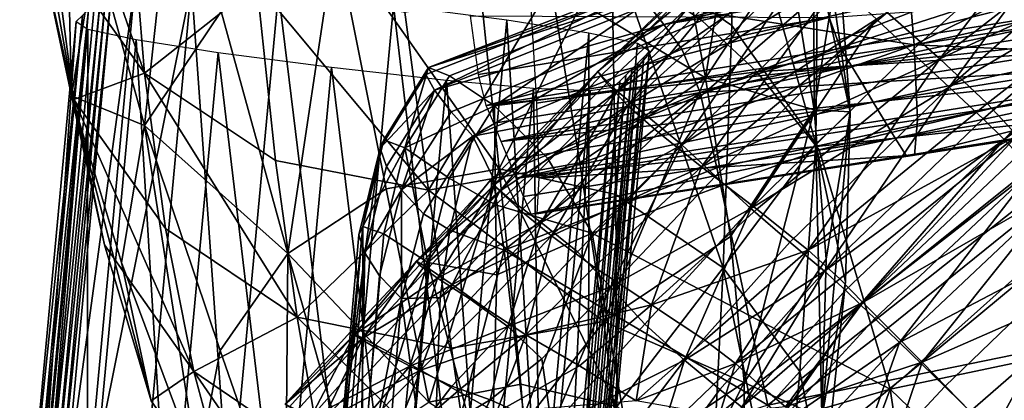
# Model space of a CAD drawing. Header units: millimetres. Extents: x -312 to 313, y -340 to 267.
# Tile 26 of 73: x -248 to -200, y 165 to 184. Entities that reach past the tile are written whole.
import ezdxf

# ---------------------------------------------------------------- set-up
doc = ezdxf.new("R2010")
doc.units = ezdxf.units.MM
doc.layers.add('Default', color=7, linetype='Continuous', true_color=0x000000)

msp = doc.modelspace()

# ---------------------------------------------------------------- linework, layer by layer
at = {"layer": 'Default', "color": 18, "true_color": 0x000000}
for points in [[(-246.436, 195.522, 286.277), (-242.159, 189.575, 285.493), (-241.476, 181.219, 341.719)], [(-246.436, 195.522, 286.277), (-241.476, 181.219, 341.719), (-245.901, 187.412, 342.533)], [(-211.896, 195.451, 285.772), (-214.223, 180.992, 341.321), (-215.816, 189.526, 285.107)], [(-211.896, 195.451, 285.772), (-210.171, 187.106, 342.011), (-214.223, 180.992, 341.321)], [(-244.903, 179.943, 394.664), (-246.552, 187.342, 395.591), (-247.541, 194.739, 343.445)], [(-244.903, 179.943, 394.664), (-247.541, 194.739, 343.445), (-245.901, 187.412, 342.533)], [(-245.358, 194.698, 396.477), (-246.552, 187.342, 395.591), (-245.028, 180.109, 447.674)], [(-245.358, 194.698, 396.477), (-245.028, 180.109, 447.674), (-243.86, 187.286, 448.529)], [(-208.934, 179.429, 394.137), (-210.171, 187.106, 342.011), (-208.982, 194.4, 342.884)], [(-208.934, 179.429, 394.137), (-208.982, 194.4, 342.884), (-207.746, 186.778, 395.024)], [(-209.377, 194.161, 395.952), (-207.196, 179.341, 447.125), (-207.746, 186.778, 395.024)], [(-209.377, 194.161, 395.952), (-208.787, 186.557, 448.02), (-207.196, 179.341, 447.125)], [(-241.471, 178.68, 505.503), (-239.886, 193.263, 449.204), (-243.86, 187.286, 448.529)], [(-241.471, 178.68, 505.503), (-237.753, 184.207, 506.13), (-239.886, 193.263, 449.204)], [(-218.791, 187.537, 506.313), (-212.945, 183.534, 505.767), (-213.079, 192.685, 448.814)], [(-208.865, 177.785, 505.027), (-213.079, 192.685, 448.814), (-212.945, 183.534, 505.767)], [(-208.865, 177.785, 505.027), (-208.787, 186.557, 448.02), (-213.079, 192.685, 448.814)], [(-194.784, 192.457, 670.3), (-202.84, 181.903, 665.246), (-205.397, 184.168, 670.412)], [(-194.784, 192.457, 670.3), (-192.385, 190.008, 664.819), (-202.84, 181.903, 665.246)], [(-204.084, 182.584, 420.513), (-186.454, 191.245, 419.279), (-204.575, 188.379, 422.412)], [(-204.084, 182.584, 420.513), (-185.855, 185.434, 417.384), (-186.454, 191.245, 419.279)], [(-194.997, 190.571, 713.625), (-205.92, 183.84, 710.13), (-204.25, 182.269, 710.43)], [(-194.997, 190.571, 713.625), (-204.25, 182.269, 710.43), (-202.378, 180.537, 710.708)], [(-194.997, 190.571, 713.625), (-202.378, 180.537, 710.708), (-193.179, 188.645, 713.949)], [(-191.767, 190.12, 414.861), (-216.251, 183.579, 418.041), (-217.008, 184.544, 418.985)], [(-191.767, 190.12, 414.861), (-191.434, 189.089, 414.002), (-216.251, 183.579, 418.041)], [(-190.3, 187.717, 661.407), (-202.84, 181.903, 665.246), (-192.385, 190.008, 664.819)], [(-236.015, 185.53, 284.912), (-241.476, 181.219, 341.719), (-242.159, 189.575, 285.493)], [(-221.718, 185.506, 284.703), (-215.816, 189.526, 285.107), (-214.223, 180.992, 341.321)], [(-189.735, 189.797, 422.108), (-216.365, 185.127, 424.257), (-214.4, 183.777, 426.401)], [(-189.735, 189.797, 422.108), (-214.4, 183.777, 426.401), (-211.734, 181.285, 428.694)], [(-189.735, 189.797, 422.108), (-211.734, 181.285, 428.694), (-188.076, 187.293, 424.789)], [(-232.191, 187.884, 506.511), (-224.24, 176.575, 573.393), (-225.538, 188.99, 506.567)], [(-218.791, 187.537, 506.313), (-225.538, 188.99, 506.567), (-224.24, 176.575, 573.393)], [(-219.454, 181.293, 695.363), (-211.351, 189.063, 697.607), (-210.664, 188.559, 691.58)], [(-219.454, 181.293, 695.363), (-211.273, 188.876, 701.557), (-211.351, 189.063, 697.607)], [(-191.041, 187.795, 413.416), (-216.251, 183.579, 418.041), (-191.434, 189.089, 414.002)], [(-219.454, 181.293, 695.363), (-219.294, 181.108, 699.068), (-211.273, 188.876, 701.557)], [(-219.454, 181.293, 695.363), (-210.664, 188.559, 691.58), (-219.016, 180.722, 689.726)], [(-218.512, 180.341, 701.786), (-211.273, 188.876, 701.557), (-219.294, 181.108, 699.068)], [(-218.018, 179.649, 683.101), (-219.016, 180.722, 689.726), (-210.664, 188.559, 691.58)], [(-218.512, 180.341, 701.786), (-210.514, 188.1, 704.409), (-211.273, 188.876, 701.557)], [(-218.018, 179.649, 683.101), (-210.664, 188.559, 691.58), (-209.361, 187.504, 684.424)], [(-191.579, 186.934, 714.144), (-193.179, 188.645, 713.949), (-202.378, 180.537, 710.708)], [(-222.766, 185.536, 425.427), (-204.084, 182.584, 420.513), (-204.575, 188.379, 422.412)], [(-218.512, 180.341, 701.786), (-209.152, 186.836, 707.144), (-210.514, 188.1, 704.409)], [(-232.191, 187.884, 506.511), (-237.753, 184.207, 506.13), (-234.506, 172.464, 572.998)], [(-232.191, 187.884, 506.511), (-234.506, 172.464, 572.998), (-229.743, 175.601, 573.342)], [(-232.191, 187.884, 506.511), (-229.743, 175.601, 573.342), (-224.24, 176.575, 573.393)], [(-218.791, 187.537, 506.313), (-224.24, 176.575, 573.393), (-218.585, 175.32, 573.164)], [(-218.791, 187.537, 506.313), (-213.364, 171.769, 572.671), (-212.945, 183.534, 505.767)], [(-218.791, 187.537, 506.313), (-218.585, 175.32, 573.164), (-213.364, 171.769, 572.671)], [(-191.041, 187.795, 413.416), (-215.368, 182.379, 417.373), (-216.251, 183.579, 418.041)], [(-191.041, 187.795, 413.416), (-214.473, 180.28, 416.98), (-215.368, 182.379, 417.373)], [(-191.041, 187.795, 413.416), (-190.619, 185.565, 413.1), (-214.473, 180.28, 416.98)], [(-190.3, 187.717, 661.407), (-200.53, 179.743, 661.939), (-202.84, 181.903, 665.246)], [(-190.3, 187.717, 661.407), (-199.075, 178.189, 660.847), (-200.53, 179.743, 661.939)], [(-244.903, 179.943, 394.664), (-245.028, 180.109, 447.674), (-246.552, 187.342, 395.591)], [(-244.903, 179.943, 394.664), (-245.901, 187.412, 342.533), (-241.476, 181.219, 341.719)], [(-241.471, 178.68, 505.503), (-243.86, 187.286, 448.529), (-245.028, 180.109, 447.674)], [(-218.018, 179.649, 683.101), (-209.361, 187.504, 684.424), (-207.588, 186.037, 677.086)], [(-208.934, 179.429, 394.137), (-214.223, 180.992, 341.321), (-210.171, 187.106, 342.011)], [(-186.172, 182.902, 428.316), (-188.076, 187.293, 424.789), (-211.734, 181.285, 428.694)], [(-218.512, 180.341, 701.786), (-217.081, 179.165, 704.461), (-209.152, 186.836, 707.144)], [(-215.365, 177.739, 706.543), (-209.152, 186.836, 707.144), (-217.081, 179.165, 704.461)], [(-215.365, 177.739, 706.543), (-207.513, 185.333, 709.229), (-209.152, 186.836, 707.144)], [(-208.934, 179.429, 394.137), (-207.746, 186.778, 395.024), (-207.196, 179.341, 447.125)], [(-191.579, 186.934, 714.144), (-202.378, 180.537, 710.708), (-200.724, 178.992, 710.867)], [(-191.579, 186.934, 714.144), (-200.724, 178.992, 710.867), (-199.71, 177.987, 710.804)], [(-191.579, 186.934, 714.144), (-199.71, 177.987, 710.804), (-190.603, 185.87, 714.04)], [(-208.865, 177.785, 505.027), (-207.196, 179.341, 447.125), (-208.787, 186.557, 448.02)], [(-241.935, 185.636, 418.309), (-245.422, 159.955, 414.1), (-244.315, 160.111, 419.606)], [(-241.935, 185.636, 418.309), (-243.042, 185.48, 412.802), (-245.422, 159.955, 414.1)], [(-239.194, 185.519, 422.332), (-241.935, 185.636, 418.309), (-244.315, 160.111, 419.606)], [(-218.018, 179.649, 683.101), (-207.588, 186.037, 677.086), (-216.499, 178.328, 676.429)], [(-214.417, 176.675, 670.331), (-216.499, 178.328, 676.429), (-207.588, 186.037, 677.086)], [(-214.417, 176.675, 670.331), (-207.588, 186.037, 677.086), (-205.397, 184.168, 670.412)], [(-189.937, 185.13, 713.787), (-190.603, 185.87, 714.04), (-199.71, 177.987, 710.804)], [(-243.332, 185.186, 406.564), (-246.001, 159.368, 401.644), (-245.712, 159.661, 407.861)], [(-243.332, 185.186, 406.564), (-243.621, 184.893, 400.345), (-246.001, 159.368, 401.644)], [(-243.042, 185.48, 412.802), (-243.332, 185.186, 406.564), (-245.712, 159.661, 407.861)], [(-243.042, 185.48, 412.802), (-245.712, 159.661, 407.861), (-245.422, 159.955, 414.1)], [(-239.194, 185.519, 422.332), (-244.315, 160.111, 419.606), (-241.574, 159.994, 423.629)], [(-239.194, 185.519, 422.332), (-241.574, 159.994, 423.629), (-237.342, 159.611, 426.026)], [(-236.015, 185.53, 284.912), (-235.12, 176.983, 341.117), (-241.476, 181.219, 341.719)], [(-239.194, 185.519, 422.332), (-237.342, 159.611, 426.026), (-234.961, 185.136, 424.729)], [(-234.961, 185.136, 424.729), (-237.342, 159.611, 426.026), (-231.761, 158.974, 426.656)], [(-236.015, 185.53, 284.912), (-227.684, 175.53, 340.839), (-235.12, 176.983, 341.117)], [(-236.015, 185.53, 284.912), (-228.826, 184.174, 284.643), (-227.684, 175.53, 340.839)], [(-234.961, 185.136, 424.729), (-231.761, 158.974, 426.656), (-229.381, 184.499, 425.358)], [(-221.718, 185.506, 284.703), (-227.684, 175.53, 340.839), (-228.826, 184.174, 284.643)], [(-227.672, 181.493, 423.985), (-217.427, 185.208, 420.317), (-227.814, 181.153, 422.129)], [(-227.393, 180.387, 420.787), (-227.814, 181.153, 422.129), (-217.427, 185.208, 420.317)], [(-221.718, 185.506, 284.703), (-220.33, 176.864, 340.902), (-227.684, 175.53, 340.839)], [(-227.672, 181.493, 423.985), (-216.365, 185.127, 424.257), (-217.293, 185.502, 422.152)], [(-227.672, 181.493, 423.985), (-217.293, 185.502, 422.152), (-217.427, 185.208, 420.317)], [(-227.393, 180.387, 420.787), (-217.427, 185.208, 420.317), (-217.008, 184.544, 418.985)], [(-222.766, 185.536, 425.427), (-222.432, 179.761, 423.526), (-204.084, 182.584, 420.513)], [(-221.718, 185.506, 284.703), (-214.223, 180.992, 341.321), (-220.33, 176.864, 340.902)], [(-215.365, 177.739, 706.543), (-205.92, 183.84, 710.13), (-207.513, 185.333, 709.229)], [(-190.198, 181.719, 413.048), (-214.473, 180.28, 416.98), (-190.619, 185.565, 413.1)], [(-208.216, 183.919, 362.768), (-190.219, 185.22, 366.294), (-207.667, 182.414, 367.972)], [(-190.219, 185.22, 366.294), (-207.132, 181.565, 374.179), (-207.667, 182.414, 367.972)], [(-190.219, 185.22, 366.294), (-189.568, 184.374, 372.371), (-207.132, 181.565, 374.179)], [(-185.663, 181.795, 414.148), (-185.855, 185.434, 417.384), (-204.084, 182.584, 420.513)], [(-243.621, 184.893, 400.345), (-243.909, 184.601, 394.138), (-246.265, 159.335, 395.423)], [(-243.621, 184.893, 400.345), (-246.265, 159.335, 395.423), (-246.001, 159.368, 401.644)], [(-227.672, 181.493, 423.985), (-226.66, 181.089, 426.08), (-216.365, 185.127, 424.257)], [(-224.471, 179.625, 428.144), (-216.365, 185.127, 424.257), (-226.66, 181.089, 426.08)], [(-224.471, 179.625, 428.144), (-214.4, 183.777, 426.401), (-216.365, 185.127, 424.257)], [(-189.937, 185.13, 713.787), (-199.71, 177.987, 710.804), (-199.016, 177.252, 710.631)], [(-244.197, 184.309, 387.932), (-244.494, 184.016, 381.385), (-246.874, 158.49, 382.683)], [(-244.197, 184.309, 387.932), (-246.874, 158.49, 382.683), (-246.578, 158.783, 389.229)], [(-246.265, 159.335, 395.423), (-244.197, 184.309, 387.932), (-246.578, 158.783, 389.229)], [(-246.265, 159.335, 395.423), (-243.909, 184.601, 394.138), (-244.197, 184.309, 387.932)], [(-241.471, 178.68, 505.503), (-234.506, 172.464, 572.998), (-237.753, 184.207, 506.13)], [(-229.381, 184.499, 425.358), (-231.761, 158.974, 426.656), (-226.258, 158.255, 425.576)], [(-229.381, 184.499, 425.358), (-226.258, 158.255, 425.576), (-223.878, 183.781, 424.278)], [(-227.393, 180.387, 420.787), (-217.008, 184.544, 418.985), (-216.251, 183.579, 418.041)], [(-207.132, 181.565, 374.179), (-189.568, 184.374, 372.371), (-188.919, 183.515, 378.763)], [(-244.494, 184.016, 381.385), (-244.805, 183.721, 374.161), (-247.185, 158.196, 375.459)], [(-244.494, 184.016, 381.385), (-247.185, 158.196, 375.459), (-246.874, 158.49, 382.683)], [(-244.805, 183.721, 374.161), (-246.615, 157.832, 368.897), (-247.185, 158.196, 375.459)], [(-244.805, 183.721, 374.161), (-244.234, 183.357, 367.6), (-246.615, 157.832, 368.897)], [(-223.878, 183.781, 424.278), (-226.258, 158.255, 425.576), (-222.265, 157.631, 422.843)], [(-208.216, 183.919, 362.768), (-225.243, 181.146, 364.37), (-225.631, 183.993, 360.72)], [(-224.871, 179.639, 369.618), (-225.243, 181.146, 364.37), (-208.216, 183.919, 362.768)], [(-224.871, 179.639, 369.618), (-208.216, 183.919, 362.768), (-207.667, 182.414, 367.972)], [(-224.471, 179.625, 428.144), (-211.734, 181.285, 428.694), (-214.4, 183.777, 426.401)], [(-223.878, 183.781, 424.278), (-222.265, 157.631, 422.843), (-219.884, 183.156, 421.546)], [(-215.365, 177.739, 706.543), (-213.727, 176.221, 707.479), (-205.92, 183.84, 710.13)], [(-214.417, 176.675, 670.331), (-205.397, 184.168, 670.412), (-202.84, 181.903, 665.246)], [(-212.026, 174.638, 707.788), (-205.92, 183.84, 710.13), (-213.727, 176.221, 707.479)], [(-212.026, 174.638, 707.788), (-204.25, 182.269, 710.43), (-205.92, 183.84, 710.13)], [(-244.234, 183.357, 367.6), (-244.265, 157.326, 364.338), (-246.615, 157.832, 368.897)], [(-244.234, 183.357, 367.6), (-241.885, 182.851, 363.041), (-244.265, 157.326, 364.338)], [(-227.393, 180.387, 420.787), (-216.251, 183.579, 418.041), (-226.574, 179.341, 419.832)], [(-225.519, 178.164, 419.136), (-226.574, 179.341, 419.832), (-216.251, 183.579, 418.041)], [(-225.519, 178.164, 419.136), (-216.251, 183.579, 418.041), (-215.368, 182.379, 417.373)], [(-208.865, 177.785, 505.027), (-212.945, 183.534, 505.767), (-213.364, 171.769, 572.671)], [(-207.132, 181.565, 374.179), (-188.919, 183.515, 378.763), (-206.599, 180.695, 380.815)], [(-188.919, 183.515, 378.763), (-206.067, 179.814, 387.667), (-206.599, 180.695, 380.815)], [(-188.919, 183.515, 378.763), (-188.272, 182.646, 385.315), (-206.067, 179.814, 387.667)], [(-241.885, 182.851, 363.041), (-240.271, 156.701, 361.607), (-244.265, 157.326, 364.338)], [(-241.885, 182.851, 363.041), (-237.891, 182.226, 360.308), (-240.271, 156.701, 361.607)], [(-219.884, 183.156, 421.546), (-222.265, 157.631, 422.843), (-219.908, 157.125, 418.612)], [(-219.884, 183.156, 421.546), (-219.908, 157.125, 418.612), (-217.528, 182.65, 417.315)], [(-186.172, 182.902, 428.316), (-211.734, 181.285, 428.694), (-208.702, 177.487, 431.246)], [(-186.172, 182.902, 428.316), (-208.702, 177.487, 431.246), (-205.247, 165.867, 434.575)], [(-186.172, 182.902, 428.316), (-205.247, 165.867, 434.575), (-184.065, 170.329, 432.788)], [(-225.519, 178.164, 419.136), (-215.368, 182.379, 417.373), (-214.473, 180.28, 416.98)], [(-207.132, 181.565, 374.179), (-224.871, 179.639, 369.618), (-207.667, 182.414, 367.972)], [(-204.084, 182.584, 420.513), (-222.432, 179.761, 423.526), (-222.323, 176.117, 420.267)], [(-204.084, 182.584, 420.513), (-222.323, 176.117, 420.267), (-203.925, 178.942, 417.266)], [(-216.935, 182.285, 411.739), (-217.528, 182.65, 417.315), (-219.908, 157.125, 418.612)], [(-216.935, 182.285, 411.739), (-219.908, 157.125, 418.612), (-219.316, 156.76, 413.037)], [(-217.225, 181.991, 405.5), (-216.935, 182.285, 411.739), (-219.316, 156.76, 413.037)], [(-212.026, 174.638, 707.788), (-202.378, 180.537, 710.708), (-204.25, 182.269, 710.43)], [(-206.067, 179.814, 387.667), (-188.272, 182.646, 385.315), (-187.626, 181.778, 391.869)], [(-185.663, 181.795, 414.148), (-204.084, 182.584, 420.513), (-203.925, 178.942, 417.266)], [(-237.891, 182.226, 360.308), (-234.769, 155.984, 360.526), (-240.271, 156.701, 361.607)], [(-237.891, 182.226, 360.308), (-232.388, 181.509, 359.228), (-234.769, 155.984, 360.526)], [(-217.514, 181.699, 399.283), (-217.225, 181.991, 405.5), (-219.605, 156.466, 406.799)], [(-217.225, 181.991, 405.5), (-219.316, 156.76, 413.037), (-219.605, 156.466, 406.799)], [(-214.417, 176.675, 670.331), (-202.84, 181.903, 665.246), (-211.733, 174.605, 665.428)], [(-209.23, 172.622, 662.213), (-211.733, 174.605, 665.428), (-202.84, 181.903, 665.246)], [(-209.23, 172.622, 662.213), (-202.84, 181.903, 665.246), (-200.53, 179.743, 661.939)], [(-204.064, 177.228, 412.831), (-185.663, 181.795, 414.148), (-203.925, 178.942, 417.266)], [(-204.064, 177.228, 412.831), (-185.836, 180.09, 409.741), (-185.663, 181.795, 414.148)], [(-232.388, 181.509, 359.228), (-229.188, 155.345, 361.155), (-234.769, 155.984, 360.526)], [(-232.388, 181.509, 359.228), (-226.808, 180.871, 359.857), (-229.188, 155.345, 361.155)], [(-227.672, 181.493, 423.985), (-230.034, 177.574, 422.648), (-229.849, 177.977, 424.494)], [(-227.672, 181.493, 423.985), (-227.814, 181.153, 422.129), (-230.034, 177.574, 422.648)], [(-227.672, 181.493, 423.985), (-229.849, 177.977, 424.494), (-228.835, 177.592, 426.618)], [(-227.672, 181.493, 423.985), (-228.835, 177.592, 426.618), (-226.66, 181.089, 426.08)], [(-207.132, 181.565, 374.179), (-224.507, 178.787, 375.939), (-224.871, 179.639, 369.618)], [(-224.143, 177.905, 382.808), (-224.507, 178.787, 375.939), (-207.132, 181.565, 374.179)], [(-224.143, 177.905, 382.808), (-207.132, 181.565, 374.179), (-206.599, 180.695, 380.815)], [(-217.803, 181.407, 393.076), (-219.894, 156.174, 400.58), (-220.183, 155.882, 394.373)], [(-218.091, 181.114, 386.868), (-217.803, 181.407, 393.076), (-220.183, 155.882, 394.373)], [(-217.514, 181.699, 399.283), (-219.605, 156.466, 406.799), (-219.894, 156.174, 400.58)], [(-217.803, 181.407, 393.076), (-217.514, 181.699, 399.283), (-219.894, 156.174, 400.58)], [(-190.198, 181.719, 413.048), (-213.677, 176.621, 416.862), (-214.473, 180.28, 416.98)], [(-190.198, 181.719, 413.048), (-211.188, 165.094, 416.906), (-213.677, 176.621, 416.862)], [(-190.198, 181.719, 413.048), (-188.721, 169.693, 413.235), (-211.188, 165.094, 416.906)], [(-206.067, 179.814, 387.667), (-187.626, 181.778, 391.869), (-205.536, 178.932, 394.521)], [(-187.626, 181.778, 391.869), (-205.003, 178.061, 401.158), (-205.536, 178.932, 394.521)], [(-187.626, 181.778, 391.869), (-186.978, 180.919, 398.263), (-205.003, 178.061, 401.158)], [(-244.903, 179.943, 394.664), (-241.476, 181.219, 341.719), (-240.451, 173.672, 393.837)], [(-234.054, 169.365, 393.227), (-241.476, 181.219, 341.719), (-235.12, 176.983, 341.117)], [(-234.054, 169.365, 393.227), (-240.451, 173.672, 393.837), (-241.476, 181.219, 341.719)], [(-227.393, 180.387, 420.787), (-230.034, 177.574, 422.648), (-227.814, 181.153, 422.129)], [(-226.808, 180.871, 359.857), (-224.955, 154.963, 363.552), (-229.188, 155.345, 361.155)], [(-224.471, 179.625, 428.144), (-226.66, 181.089, 426.08), (-228.835, 177.592, 426.618)], [(-226.808, 180.871, 359.857), (-222.575, 180.488, 362.255), (-224.955, 154.963, 363.552)], [(-219.454, 181.293, 695.363), (-224.681, 175.968, 694.02), (-224.512, 175.775, 697.614)], [(-219.454, 181.293, 695.363), (-224.216, 175.49, 688.594), (-224.681, 175.968, 694.02)], [(-219.454, 181.293, 695.363), (-224.512, 175.775, 697.614), (-219.294, 181.108, 699.068)], [(-218.512, 180.341, 701.786), (-219.294, 181.108, 699.068), (-224.512, 175.775, 697.614)], [(-224.471, 179.625, 428.144), (-221.897, 177.084, 430.217), (-211.734, 181.285, 428.694)], [(-219.454, 181.293, 695.363), (-219.016, 180.722, 689.726), (-224.216, 175.49, 688.594)], [(-219.729, 173.449, 432.338), (-211.734, 181.285, 428.694), (-221.897, 177.084, 430.217)], [(-218.387, 180.821, 380.322), (-218.091, 181.114, 386.868), (-220.472, 155.589, 388.166)], [(-218.091, 181.114, 386.868), (-220.183, 155.882, 394.373), (-220.472, 155.589, 388.166)], [(-219.163, 169.161, 393.008), (-220.33, 176.864, 340.902), (-214.223, 180.992, 341.321)], [(-219.729, 173.449, 432.338), (-208.702, 177.487, 431.246), (-211.734, 181.285, 428.694)], [(-219.163, 169.161, 393.008), (-214.223, 180.992, 341.321), (-213.013, 173.287, 393.435)], [(-208.934, 179.429, 394.137), (-213.013, 173.287, 393.435), (-214.223, 180.992, 341.321)], [(-205.003, 178.061, 401.158), (-186.978, 180.919, 398.263), (-186.328, 180.076, 404.333)], [(-227.393, 180.387, 420.787), (-229.716, 176.688, 421.328), (-230.034, 177.574, 422.648)], [(-227.393, 180.387, 420.787), (-228.983, 175.548, 420.391), (-229.716, 176.688, 421.328)], [(-227.393, 180.387, 420.787), (-226.574, 179.341, 419.832), (-228.983, 175.548, 420.391)], [(-222.575, 180.488, 362.255), (-222.208, 154.846, 367.903), (-224.955, 154.963, 363.552)], [(-218.018, 179.649, 683.101), (-224.216, 175.49, 688.594), (-219.016, 180.722, 689.726)], [(-206.067, 179.814, 387.667), (-224.143, 177.905, 382.808), (-206.599, 180.695, 380.815)], [(-222.575, 180.488, 362.255), (-219.828, 180.371, 366.606), (-222.208, 154.846, 367.903)], [(-219.828, 180.371, 366.606), (-221.079, 155.003, 374.396), (-222.208, 154.846, 367.903)], [(-219.828, 180.371, 366.606), (-218.699, 180.528, 373.098), (-221.079, 155.003, 374.396)], [(-218.699, 180.528, 373.098), (-220.768, 155.296, 381.619), (-221.079, 155.003, 374.396)], [(-218.699, 180.528, 373.098), (-218.387, 180.821, 380.322), (-220.768, 155.296, 381.619)], [(-218.387, 180.821, 380.322), (-220.472, 155.589, 388.166), (-220.768, 155.296, 381.619)], [(-212.026, 174.638, 707.788), (-210.124, 173.012, 707.994), (-202.378, 180.537, 710.708)], [(-208.444, 171.605, 708.083), (-202.378, 180.537, 710.708), (-210.124, 173.012, 707.994)], [(-208.444, 171.605, 708.083), (-200.724, 178.992, 710.867), (-202.378, 180.537, 710.708)], [(-241.471, 178.68, 505.503), (-245.028, 180.109, 447.674), (-242.594, 172.024, 504.71)], [(-241.147, 165.302, 503.88), (-242.594, 172.024, 504.71), (-245.028, 180.109, 447.674)], [(-241.147, 165.302, 503.88), (-245.028, 180.109, 447.674), (-243.424, 172.876, 446.779)], [(-244.903, 179.943, 394.664), (-243.424, 172.876, 446.779), (-245.028, 180.109, 447.674)], [(-244.903, 179.943, 394.664), (-239.088, 166.729, 445.982), (-243.424, 172.876, 446.779)], [(-244.903, 179.943, 394.664), (-240.451, 173.672, 393.837), (-239.088, 166.729, 445.982)], [(-225.519, 178.164, 419.136), (-214.473, 180.28, 416.98), (-224.552, 176.159, 418.734)], [(-223.995, 172.627, 418.658), (-224.552, 176.159, 418.734), (-214.473, 180.28, 416.98)], [(-218.512, 180.341, 701.786), (-224.512, 175.775, 697.614), (-223.691, 175.059, 700.273)], [(-223.995, 172.627, 418.658), (-214.473, 180.28, 416.98), (-213.677, 176.621, 416.862)], [(-218.512, 180.341, 701.786), (-223.691, 175.059, 700.273), (-222.201, 173.969, 702.899)], [(-218.512, 180.341, 701.786), (-222.201, 173.969, 702.899), (-217.081, 179.165, 704.461)], [(-205.003, 178.061, 401.158), (-186.328, 180.076, 404.333), (-204.469, 177.214, 407.362)], [(-186.328, 180.076, 404.333), (-204.064, 177.228, 412.831), (-204.469, 177.214, 407.362)], [(-186.328, 180.076, 404.333), (-185.836, 180.09, 409.741), (-204.064, 177.228, 412.831)], [(-224.471, 179.625, 428.144), (-228.835, 177.592, 426.618), (-226.67, 176.116, 428.773)], [(-224.471, 179.625, 428.144), (-226.67, 176.116, 428.773), (-224.422, 174.819, 430.316)], [(-224.471, 179.625, 428.144), (-224.422, 174.819, 430.316), (-221.897, 177.084, 430.217)], [(-218.018, 179.649, 683.101), (-223.199, 174.54, 682.251), (-224.216, 175.49, 688.594)], [(-206.067, 179.814, 387.667), (-223.781, 177.008, 389.95), (-224.143, 177.905, 382.808)], [(-223.419, 176.111, 397.094), (-223.781, 177.008, 389.95), (-206.067, 179.814, 387.667)], [(-223.419, 176.111, 397.094), (-206.067, 179.814, 387.667), (-205.536, 178.932, 394.521)], [(-218.018, 179.649, 683.101), (-221.711, 173.32, 675.904), (-223.199, 174.54, 682.251)], [(-218.018, 179.649, 683.101), (-216.499, 178.328, 676.429), (-221.711, 173.32, 675.904)], [(-208.934, 179.429, 394.137), (-212.341, 166.206, 445.592), (-213.013, 173.287, 393.435)], [(-208.934, 179.429, 394.137), (-208.362, 172.178, 446.269), (-212.341, 166.206, 445.592)], [(-209.23, 172.622, 662.213), (-200.53, 179.743, 661.939), (-199.075, 178.189, 660.847)], [(-208.934, 179.429, 394.137), (-207.196, 179.341, 447.125), (-208.362, 172.178, 446.269)], [(-225.519, 178.164, 419.136), (-228.983, 175.548, 420.391), (-226.574, 179.341, 419.832)], [(-205.003, 178.061, 401.158), (-223.419, 176.111, 397.094), (-205.536, 178.932, 394.521)], [(-222.323, 176.117, 420.267), (-204.064, 177.228, 412.831), (-203.925, 178.942, 417.266)], [(-215.365, 177.739, 706.543), (-217.081, 179.165, 704.461), (-222.201, 173.969, 702.899)], [(-208.865, 177.785, 505.027), (-207.415, 171.086, 504.197), (-207.196, 179.341, 447.125)], [(-208.57, 164.466, 503.404), (-207.196, 179.341, 447.125), (-207.415, 171.086, 504.197)], [(-208.57, 164.466, 503.404), (-208.362, 172.178, 446.269), (-207.196, 179.341, 447.125)], [(-208.444, 171.605, 708.083), (-199.71, 177.987, 710.804), (-200.724, 178.992, 710.867)], [(-241.471, 178.68, 505.503), (-242.594, 172.024, 504.71), (-238.879, 162.067, 571.717)], [(-241.471, 178.68, 505.503), (-238.879, 162.067, 571.717), (-237.796, 167.755, 572.432)], [(-241.471, 178.68, 505.503), (-237.796, 167.755, 572.432), (-234.506, 172.464, 572.998)], [(-230.865, 173.775, 424.823), (-228.835, 177.592, 426.618), (-229.849, 177.977, 424.494)], [(-230.865, 173.775, 424.823), (-229.849, 177.977, 424.494), (-230.034, 177.574, 422.648)], [(-225.519, 178.164, 419.136), (-227.917, 174.386, 419.692), (-228.983, 175.548, 420.391)], [(-225.519, 178.164, 419.136), (-226.647, 173.599, 419.272), (-227.917, 174.386, 419.692)], [(-225.519, 178.164, 419.136), (-224.552, 176.159, 418.734), (-226.647, 173.599, 419.272)], [(-205.003, 178.061, 401.158), (-223.057, 175.229, 403.963), (-223.419, 176.111, 397.094)], [(-222.692, 174.376, 410.284), (-223.057, 175.229, 403.963), (-205.003, 178.061, 401.158)], [(-222.692, 174.376, 410.284), (-205.003, 178.061, 401.158), (-204.469, 177.214, 407.362)], [(-214.417, 176.675, 670.331), (-221.711, 173.32, 675.904), (-216.499, 178.328, 676.429)], [(-209.23, 172.622, 662.213), (-199.075, 178.189, 660.847), (-207.687, 171.231, 661.18)], [(-208.444, 171.605, 708.083), (-207.411, 170.679, 708.041), (-199.71, 177.987, 710.804)], [(-206.569, 170.087, 661.245), (-207.687, 171.231, 661.18), (-199.075, 178.189, 660.847)], [(-206.702, 169.992, 707.934), (-199.71, 177.987, 710.804), (-207.411, 170.679, 708.041)], [(-206.702, 169.992, 707.934), (-199.016, 177.252, 710.631), (-199.71, 177.987, 710.804)], [(-206.569, 170.087, 661.245), (-199.075, 178.189, 660.847), (-198.031, 176.919, 660.86)], [(-230.865, 173.775, 424.823), (-230.034, 177.574, 422.648), (-231.061, 173.367, 422.98)], [(-230.771, 172.486, 421.666), (-231.061, 173.367, 422.98), (-230.034, 177.574, 422.648)], [(-230.865, 173.775, 424.823), (-229.857, 173.421, 427.101), (-228.835, 177.592, 426.618)], [(-230.771, 172.486, 421.666), (-230.034, 177.574, 422.648), (-229.716, 176.688, 421.328)], [(-227.714, 172.022, 429.721), (-228.835, 177.592, 426.618), (-229.857, 173.421, 427.101)], [(-227.714, 172.022, 429.721), (-226.67, 176.116, 428.773), (-228.835, 177.592, 426.618)], [(-215.365, 177.739, 706.543), (-222.201, 173.969, 702.899), (-220.445, 172.549, 704.943)], [(-215.365, 177.739, 706.543), (-220.445, 172.549, 704.943), (-218.831, 170.845, 705.858)], [(-219.729, 173.449, 432.338), (-205.247, 165.867, 434.575), (-208.702, 177.487, 431.246)], [(-215.365, 177.739, 706.543), (-218.831, 170.845, 705.858), (-213.727, 176.221, 707.479)], [(-208.865, 177.785, 505.027), (-213.364, 171.769, 572.671), (-209.642, 166.729, 572.005)], [(-208.865, 177.785, 505.027), (-209.642, 166.729, 572.005), (-208.481, 161.006, 571.255)], [(-208.865, 177.785, 505.027), (-208.481, 161.006, 571.255), (-207.415, 171.086, 504.197)], [(-219.729, 173.449, 432.338), (-221.897, 177.084, 430.217), (-224.422, 174.819, 430.316)], [(-204.064, 177.228, 412.831), (-222.417, 174.393, 415.803), (-222.692, 174.376, 410.284)], [(-204.064, 177.228, 412.831), (-222.692, 174.376, 410.284), (-204.469, 177.214, 407.362)], [(-222.323, 176.117, 420.267), (-222.417, 174.393, 415.803), (-204.064, 177.228, 412.831)], [(-206.702, 169.992, 707.934), (-198.322, 176.515, 710.458), (-199.016, 177.252, 710.631)], [(-234.054, 169.365, 393.227), (-235.12, 176.983, 341.117), (-227.684, 175.53, 340.839)], [(-230.771, 172.486, 421.666), (-229.716, 176.688, 421.328), (-228.983, 175.548, 420.391)], [(-227.658, 165.251, 628.028), (-224.24, 176.575, 573.393), (-229.743, 175.601, 573.342)], [(-219.163, 169.161, 393.008), (-227.684, 175.53, 340.839), (-220.33, 176.864, 340.902)], [(-227.658, 165.251, 628.028), (-223.198, 166.112, 628.075), (-224.24, 176.575, 573.393)], [(-218.529, 165.039, 627.867), (-224.24, 176.575, 573.393), (-223.198, 166.112, 628.075)], [(-218.529, 165.039, 627.867), (-218.585, 175.32, 573.164), (-224.24, 176.575, 573.393)], [(-223.995, 172.627, 418.658), (-213.677, 176.621, 416.862), (-211.188, 165.094, 416.906)], [(-214.417, 176.675, 670.331), (-219.635, 171.805, 670.088), (-221.711, 173.32, 675.904)], [(-214.417, 176.675, 670.331), (-216.85, 169.969, 665.332), (-219.635, 171.805, 670.088)], [(-214.417, 176.675, 670.331), (-211.733, 174.605, 665.428), (-216.85, 169.969, 665.332)], [(-206.569, 170.087, 661.245), (-198.031, 176.919, 660.86), (-196.951, 175.612, 660.877)], [(-227.714, 172.022, 429.721), (-224.422, 174.819, 430.316), (-226.67, 176.116, 428.773)], [(-223.995, 172.627, 418.658), (-226.647, 173.599, 419.272), (-224.552, 176.159, 418.734)], [(-212.026, 174.638, 707.788), (-213.727, 176.221, 707.479), (-218.831, 170.845, 705.858)], [(-206.702, 169.992, 707.934), (-205.992, 169.306, 707.828), (-198.322, 176.515, 710.458)], [(-204.79, 168.136, 706.609), (-198.322, 176.515, 710.458), (-205.992, 169.306, 707.828)], [(-204.79, 168.136, 706.609), (-197.169, 175.322, 709.157), (-198.322, 176.515, 710.458)], [(-227.658, 165.251, 628.028), (-229.743, 175.601, 573.342), (-234.506, 172.464, 572.998)], [(-228.27, 172.091, 693.156), (-224.512, 175.775, 697.614), (-224.681, 175.968, 694.02)], [(-228.27, 172.091, 693.156), (-224.681, 175.968, 694.02), (-224.216, 175.49, 688.594)], [(-228.27, 172.091, 693.156), (-228.115, 171.901, 696.722), (-224.512, 175.775, 697.614)], [(-227.237, 171.258, 699.379), (-224.512, 175.775, 697.614), (-228.115, 171.901, 696.722)], [(-227.237, 171.258, 699.379), (-223.691, 175.059, 700.273), (-224.512, 175.775, 697.614)], [(-206.569, 170.087, 661.245), (-196.951, 175.612, 660.877), (-205.339, 168.848, 661.321)], [(-203.702, 167.191, 661.535), (-205.339, 168.848, 661.321), (-196.951, 175.612, 660.877)], [(-203.702, 167.191, 661.535), (-196.951, 175.612, 660.877), (-195.52, 173.967, 661.059)], [(-234.054, 169.365, 393.227), (-227.684, 175.53, 340.839), (-226.567, 167.857, 392.945)], [(-230.771, 172.486, 421.666), (-228.983, 175.548, 420.391), (-230.058, 171.375, 420.732)], [(-228.985, 170.277, 420.03), (-230.058, 171.375, 420.732), (-228.983, 175.548, 420.391)], [(-228.985, 170.277, 420.03), (-228.983, 175.548, 420.391), (-227.917, 174.386, 419.692)], [(-228.27, 172.091, 693.156), (-224.216, 175.49, 688.594), (-227.69, 171.741, 687.851)], [(-226.537, 170.963, 681.672), (-227.69, 171.741, 687.851), (-224.216, 175.49, 688.594)], [(-219.163, 169.161, 393.008), (-226.567, 167.857, 392.945), (-227.684, 175.53, 340.839)], [(-226.537, 170.963, 681.672), (-224.216, 175.49, 688.594), (-223.199, 174.54, 682.251)], [(-218.529, 165.039, 627.867), (-213.364, 171.769, 572.671), (-218.585, 175.32, 573.164)], [(-204.79, 168.136, 706.609), (-195.102, 173.214, 705.6), (-197.169, 175.322, 709.157)], [(-227.714, 172.022, 429.721), (-224.363, 171.417, 431.772), (-224.422, 174.819, 430.316)], [(-227.237, 171.258, 699.379), (-222.201, 173.969, 702.899), (-223.691, 175.059, 700.273)], [(-219.729, 173.449, 432.338), (-224.422, 174.819, 430.316), (-224.363, 171.417, 431.772)], [(-212.026, 174.638, 707.788), (-218.831, 170.845, 705.858), (-217.161, 169.032, 706.153)], [(-212.026, 174.638, 707.788), (-217.161, 169.032, 706.153), (-215.238, 167.284, 706.343)], [(-212.026, 174.638, 707.788), (-215.238, 167.284, 706.343), (-210.124, 173.012, 707.994)], [(-228.985, 170.277, 420.03), (-227.917, 174.386, 419.692), (-226.647, 173.599, 419.272)], [(-226.537, 170.963, 681.672), (-223.199, 174.54, 682.251), (-221.711, 173.32, 675.904)], [(-209.23, 172.622, 662.213), (-216.85, 169.969, 665.332), (-211.733, 174.605, 665.428)], [(-234.054, 169.365, 393.227), (-239.088, 166.729, 445.982), (-240.451, 173.672, 393.837)], [(-230.865, 173.775, 424.823), (-231.061, 173.367, 422.98), (-232.077, 161.656, 423.54)], [(-230.865, 173.775, 424.823), (-232.077, 161.656, 423.54), (-231.89, 162, 425.385)], [(-230.865, 173.775, 424.823), (-231.89, 162, 425.385), (-230.883, 161.734, 427.914)], [(-230.865, 173.775, 424.823), (-230.883, 161.734, 427.914), (-229.857, 173.421, 427.101)], [(-227.237, 171.258, 699.379), (-225.656, 170.245, 701.962), (-222.201, 173.969, 702.899)], [(-223.818, 168.921, 703.961), (-222.201, 173.969, 702.899), (-225.656, 170.245, 701.962)], [(-223.818, 168.921, 703.961), (-220.445, 172.549, 704.943), (-222.201, 173.969, 702.899)], [(-203.702, 167.191, 661.535), (-195.52, 173.967, 661.059), (-193.419, 171.676, 661.569)], [(-230.771, 172.486, 421.666), (-232.077, 161.656, 423.54), (-231.061, 173.367, 422.98)], [(-227.714, 172.022, 429.721), (-229.857, 173.421, 427.101), (-230.883, 161.734, 427.914)], [(-228.985, 170.277, 420.03), (-226.647, 173.599, 419.272), (-227.111, 170.32, 419.394)], [(-223.995, 172.627, 418.658), (-227.111, 170.32, 419.394), (-226.647, 173.599, 419.272)], [(-226.537, 170.963, 681.672), (-221.711, 173.32, 675.904), (-224.984, 169.862, 675.485)], [(-222.947, 168.519, 669.831), (-224.984, 169.862, 675.485), (-221.711, 173.32, 675.904)], [(-219.729, 173.449, 432.338), (-224.647, 160.274, 434.144), (-217.795, 162.268, 435.134)], [(-219.729, 173.449, 432.338), (-224.363, 171.417, 431.772), (-224.647, 160.274, 434.144)], [(-222.947, 168.519, 669.831), (-221.711, 173.32, 675.904), (-219.635, 171.805, 670.088)], [(-219.729, 173.449, 432.338), (-217.795, 162.268, 435.134), (-205.247, 165.867, 434.575)], [(-219.163, 169.161, 393.008), (-213.013, 173.287, 393.435), (-212.341, 166.206, 445.592)], [(-204.79, 168.136, 706.609), (-202.6, 165.997, 703.167), (-195.102, 173.214, 705.6)], [(-200.257, 163.724, 698.072), (-195.102, 173.214, 705.6), (-202.6, 165.997, 703.167)], [(-200.257, 163.724, 698.072), (-192.835, 170.894, 700.19), (-195.102, 173.214, 705.6)], [(-241.147, 165.302, 503.88), (-243.424, 172.876, 446.779), (-239.088, 166.729, 445.982)], [(-208.444, 171.605, 708.083), (-210.124, 173.012, 707.994), (-215.238, 167.284, 706.343)], [(-234.633, 158.617, 627.191), (-234.506, 172.464, 572.998), (-237.796, 167.755, 572.432)], [(-234.633, 158.617, 627.191), (-231.713, 162.592, 627.711), (-234.506, 172.464, 572.998)], [(-227.658, 165.251, 628.028), (-234.506, 172.464, 572.998), (-231.713, 162.592, 627.711)], [(-230.771, 172.486, 421.666), (-231.76, 160.932, 422.223), (-232.077, 161.656, 423.54)], [(-230.771, 172.486, 421.666), (-231.019, 160.027, 421.281), (-231.76, 160.932, 422.223)], [(-230.771, 172.486, 421.666), (-230.058, 171.375, 420.732), (-231.019, 160.027, 421.281)], [(-223.995, 172.627, 418.658), (-222.679, 161.443, 418.862), (-227.493, 159.277, 419.837)], [(-223.995, 172.627, 418.658), (-227.493, 159.277, 419.837), (-227.111, 170.32, 419.394)], [(-223.995, 172.627, 418.658), (-211.188, 165.094, 416.906), (-222.679, 161.443, 418.862)], [(-223.818, 168.921, 703.961), (-218.831, 170.845, 705.858), (-220.445, 172.549, 704.943)], [(-209.23, 172.622, 662.213), (-214.259, 168.26, 662.182), (-216.85, 169.969, 665.332)], [(-209.23, 172.622, 662.213), (-212.766, 167.126, 661.187), (-214.259, 168.26, 662.182)], [(-209.23, 172.622, 662.213), (-207.687, 171.231, 661.18), (-212.766, 167.126, 661.187)], [(-241.147, 165.302, 503.88), (-238.879, 162.067, 571.717), (-242.594, 172.024, 504.71)], [(-228.27, 172.091, 693.156), (-231.465, 168.664, 692.345), (-231.289, 168.51, 695.92)], [(-228.27, 172.091, 693.156), (-230.864, 168.356, 687.165), (-231.465, 168.664, 692.345)], [(-228.27, 172.091, 693.156), (-231.289, 168.51, 695.92), (-228.115, 171.901, 696.722)], [(-227.237, 171.258, 699.379), (-228.115, 171.901, 696.722), (-231.289, 168.51, 695.92)], [(-227.714, 172.022, 429.721), (-230.883, 161.734, 427.914), (-228.738, 160.627, 431.286)], [(-228.27, 172.091, 693.156), (-227.69, 171.741, 687.851), (-230.864, 168.356, 687.165)], [(-226.537, 170.963, 681.672), (-230.864, 168.356, 687.165), (-227.69, 171.741, 687.851)], [(-227.714, 172.022, 429.721), (-228.738, 160.627, 431.286), (-224.647, 160.274, 434.144)], [(-227.714, 172.022, 429.721), (-224.647, 160.274, 434.144), (-224.363, 171.417, 431.772)], [(-222.947, 168.519, 669.831), (-219.635, 171.805, 670.088), (-216.85, 169.969, 665.332)], [(-218.529, 165.039, 627.867), (-213.851, 161.894, 627.416), (-213.364, 171.769, 572.671)], [(-210.45, 157.495, 626.805), (-213.364, 171.769, 572.671), (-213.851, 161.894, 627.416)], [(-210.45, 157.495, 626.805), (-209.642, 166.729, 572.005), (-213.364, 171.769, 572.671)], [(-208.57, 164.466, 503.404), (-212.341, 166.206, 445.592), (-208.362, 172.178, 446.269)], [(-228.985, 170.277, 420.03), (-231.019, 160.027, 421.281), (-230.058, 171.375, 420.732)], [(-208.444, 171.605, 708.083), (-215.238, 167.284, 706.343), (-213.517, 165.857, 706.418)], [(-208.444, 171.605, 708.083), (-213.517, 165.857, 706.418), (-212.453, 165.005, 706.37)], [(-208.444, 171.605, 708.083), (-212.453, 165.005, 706.37), (-207.411, 170.679, 708.041)], [(-203.702, 167.191, 661.535), (-193.419, 171.676, 661.569), (-201.361, 164.796, 662.017)], [(-198.988, 162.402, 663.746), (-201.361, 164.796, 662.017), (-193.419, 171.676, 661.569)], [(-227.237, 171.258, 699.379), (-231.289, 168.51, 695.92), (-230.331, 167.937, 698.615)], [(-226.537, 170.963, 681.672), (-229.669, 167.698, 681.168), (-230.864, 168.356, 687.165)], [(-227.237, 171.258, 699.379), (-230.331, 167.937, 698.615), (-228.592, 166.991, 701.16)], [(-226.537, 170.963, 681.672), (-228.071, 166.799, 675.143), (-229.669, 167.698, 681.168)], [(-227.237, 171.258, 699.379), (-228.592, 166.991, 701.16), (-225.656, 170.245, 701.962)], [(-226.537, 170.963, 681.672), (-224.984, 169.862, 675.485), (-228.071, 166.799, 675.143)], [(-223.818, 168.921, 703.961), (-222.172, 167.345, 704.867), (-218.831, 170.845, 705.858)], [(-221.69, 164.023, 704.798), (-218.831, 170.845, 705.858), (-222.172, 167.345, 704.867)], [(-221.69, 164.023, 704.798), (-217.161, 169.032, 706.153), (-218.831, 170.845, 705.858)], [(-206.569, 170.087, 661.245), (-212.766, 167.126, 661.187), (-207.687, 171.231, 661.18)], [(-208.57, 164.466, 503.404), (-207.415, 171.086, 504.197), (-208.481, 161.006, 571.255)], [(-200.257, 163.724, 698.072), (-191.086, 169.064, 693.326), (-192.835, 170.894, 700.19)], [(-228.985, 170.277, 420.03), (-227.111, 170.32, 419.394), (-227.493, 159.277, 419.837)], [(-206.702, 169.992, 707.934), (-207.411, 170.679, 708.041), (-212.453, 165.005, 706.37)], [(-181.8, 143.284, 438.302), (-184.065, 170.329, 432.788), (-205.247, 165.867, 434.575)], [(-228.985, 170.277, 420.03), (-229.935, 159.141, 420.565), (-231.019, 160.027, 421.281)], [(-228.985, 170.277, 420.03), (-227.493, 159.277, 419.837), (-229.935, 159.141, 420.565)], [(-223.818, 168.921, 703.961), (-225.656, 170.245, 701.962), (-228.592, 166.991, 701.16)], [(-222.947, 168.519, 669.831), (-228.071, 166.799, 675.143), (-224.984, 169.862, 675.485)], [(-222.947, 168.519, 669.831), (-216.85, 169.969, 665.332), (-220.347, 167.012, 665.251)], [(-217.597, 165.313, 661.606), (-220.347, 167.012, 665.251), (-216.85, 169.969, 665.332)], [(-217.597, 165.313, 661.606), (-216.85, 169.969, 665.332), (-214.259, 168.26, 662.182)], [(-206.569, 170.087, 661.245), (-211.687, 166.172, 661.285), (-212.766, 167.126, 661.187)], [(-206.702, 169.992, 707.934), (-212.453, 165.005, 706.37), (-211.718, 164.44, 706.261)], [(-206.702, 169.992, 707.934), (-211.718, 164.44, 706.261), (-210.981, 163.875, 706.153)], [(-206.569, 170.087, 661.245), (-210.338, 165.01, 661.415), (-211.687, 166.172, 661.285)], [(-206.702, 169.992, 707.934), (-210.981, 163.875, 706.153), (-205.992, 169.306, 707.828)], [(-206.569, 170.087, 661.245), (-205.339, 168.848, 661.321), (-210.338, 165.01, 661.415)], [(-234.054, 169.365, 393.227), (-232.855, 162.491, 445.393), (-239.088, 166.729, 445.982)], [(-234.054, 169.365, 393.227), (-225.557, 160.979, 445.12), (-232.855, 162.491, 445.393)], [(-234.054, 169.365, 393.227), (-226.567, 167.857, 392.945), (-225.557, 160.979, 445.12)], [(-185.128, 142.917, 413.639), (-211.188, 165.094, 416.906), (-188.721, 169.693, 413.235)], [(-223.818, 168.921, 703.961), (-228.592, 166.991, 701.16), (-226.551, 166.013, 703.13)], [(-219.163, 169.161, 393.008), (-225.557, 160.979, 445.12), (-226.567, 167.857, 392.945)], [(-223.818, 168.921, 703.961), (-226.551, 166.013, 703.13), (-224.688, 165.355, 704.104)], [(-219.163, 169.161, 393.008), (-218.338, 162.212, 445.181), (-225.557, 160.979, 445.12)], [(-223.818, 168.921, 703.961), (-224.688, 165.355, 704.104), (-222.172, 167.345, 704.867)], [(-221.69, 164.023, 704.798), (-215.238, 167.284, 706.343), (-217.161, 169.032, 706.153)], [(-219.163, 169.161, 393.008), (-212.341, 166.206, 445.592), (-218.338, 162.212, 445.181)], [(-204.79, 168.136, 706.609), (-205.992, 169.306, 707.828), (-210.981, 163.875, 706.153)], [(-200.257, 163.724, 698.072), (-198.594, 162.152, 691.895), (-191.086, 169.064, 693.326)], [(-234.647, 165.146, 691.537), (-231.289, 168.51, 695.92), (-231.465, 168.664, 692.345)], [(-234.647, 165.146, 691.537), (-231.465, 168.664, 692.345), (-230.864, 168.356, 687.165)], [(-234.647, 165.146, 691.537), (-234.437, 165.01, 695.101), (-231.289, 168.51, 695.92)], [(-233.407, 164.476, 697.813), (-231.289, 168.51, 695.92), (-234.437, 165.01, 695.101)], [(-233.407, 164.476, 697.813), (-230.331, 167.937, 698.615), (-231.289, 168.51, 695.92)], [(-222.947, 168.519, 669.831), (-226.247, 165.776, 669.708), (-228.071, 166.799, 675.143)], [(-222.947, 168.519, 669.831), (-224.38, 164.747, 665.478), (-226.247, 165.776, 669.708)], [(-222.947, 168.519, 669.831), (-220.347, 167.012, 665.251), (-224.38, 164.747, 665.478)], [(-203.702, 167.191, 661.535), (-210.338, 165.01, 661.415), (-205.339, 168.848, 661.321)], [(-234.647, 165.146, 691.537), (-230.864, 168.356, 687.165), (-234.059, 164.861, 686.474)], [(-232.853, 164.301, 680.648), (-234.059, 164.861, 686.474), (-230.864, 168.356, 687.165)], [(-233.407, 164.476, 697.813), (-228.592, 166.991, 701.16), (-230.331, 167.937, 698.615)], [(-232.853, 164.301, 680.648), (-230.864, 168.356, 687.165), (-229.669, 167.698, 681.168)], [(-217.597, 165.313, 661.606), (-214.259, 168.26, 662.182), (-212.766, 167.126, 661.187)], [(-204.79, 168.136, 706.609), (-210.981, 163.875, 706.153), (-209.712, 162.841, 704.953)], [(-204.79, 168.136, 706.609), (-209.712, 162.841, 704.953), (-207.375, 160.868, 701.571)], [(-204.79, 168.136, 706.609), (-207.375, 160.868, 701.571), (-202.6, 165.997, 703.167)], [(-234.633, 158.617, 627.191), (-237.796, 167.755, 572.432), (-238.879, 162.067, 571.717)], [(-232.853, 164.301, 680.648), (-229.669, 167.698, 681.168), (-228.071, 166.799, 675.143)], [(-233.407, 164.476, 697.813), (-231.534, 163.566, 700.32), (-228.592, 166.991, 701.16)], [(-229.004, 162.792, 702.348), (-228.592, 166.991, 701.16), (-231.534, 163.566, 700.32)], [(-229.004, 162.792, 702.348), (-226.551, 166.013, 703.13), (-228.592, 166.991, 701.16)], [(-221.69, 164.023, 704.798), (-222.172, 167.345, 704.867), (-224.688, 165.355, 704.104)], [(-217.597, 165.313, 661.606), (-224.38, 164.747, 665.478), (-220.347, 167.012, 665.251)], [(-221.69, 164.023, 704.798), (-219.154, 162.117, 705.102), (-215.238, 167.284, 706.343)], [(-217.317, 160.664, 705.205), (-215.238, 167.284, 706.343), (-219.154, 162.117, 705.102)], [(-217.597, 165.313, 661.606), (-212.766, 167.126, 661.187), (-215.109, 164.87, 660.964)], [(-217.317, 160.664, 705.205), (-213.517, 165.857, 706.418), (-215.238, 167.284, 706.343)], [(-213.523, 164.701, 661.164), (-215.109, 164.87, 660.964), (-212.766, 167.126, 661.187)], [(-213.523, 164.701, 661.164), (-212.766, 167.126, 661.187), (-211.687, 166.172, 661.285)], [(-203.702, 167.191, 661.535), (-208.502, 163.254, 661.666), (-210.338, 165.01, 661.415)], [(-203.702, 167.191, 661.535), (-205.962, 160.525, 662.13), (-208.502, 163.254, 661.666)], [(-203.702, 167.191, 661.535), (-201.361, 164.796, 662.017), (-205.962, 160.525, 662.13)], [(-241.147, 165.302, 503.88), (-239.088, 166.729, 445.982), (-237.16, 159.574, 503.141)], [(-231.396, 155.608, 502.592), (-237.16, 159.574, 503.141), (-239.088, 166.729, 445.982)], [(-231.396, 155.608, 502.592), (-239.088, 166.729, 445.982), (-232.855, 162.491, 445.393)], [(-232.853, 164.301, 680.648), (-228.071, 166.799, 675.143), (-231.213, 163.614, 674.8)], [(-229.612, 162.921, 669.604), (-231.213, 163.614, 674.8), (-228.071, 166.799, 675.143)], [(-229.612, 162.921, 669.604), (-228.071, 166.799, 675.143), (-226.247, 165.776, 669.708)], [(-210.45, 157.495, 626.805), (-208.481, 161.006, 571.255), (-209.642, 166.729, 572.005)], [(-229.004, 162.792, 702.348), (-224.688, 165.355, 704.104), (-226.551, 166.013, 703.13)], [(-227.658, 165.251, 628.028), (-222.885, 162.206, 648.539), (-223.198, 166.112, 628.075)], [(-218.529, 165.039, 627.867), (-223.198, 166.112, 628.075), (-222.885, 162.206, 648.539)], [(-217.901, 155.276, 502.396), (-218.338, 162.212, 445.181), (-212.341, 166.206, 445.592)], [(-217.901, 155.276, 502.396), (-212.341, 166.206, 445.592), (-212.308, 158.951, 502.777)], [(-213.523, 164.701, 661.164), (-211.687, 166.172, 661.285), (-210.338, 165.01, 661.415)], [(-208.57, 164.466, 503.404), (-212.308, 158.951, 502.777), (-212.341, 166.206, 445.592)], [(-200.257, 163.724, 698.072), (-202.6, 165.997, 703.167), (-207.375, 160.868, 701.571)], [(-229.612, 162.921, 669.604), (-226.247, 165.776, 669.708), (-224.38, 164.747, 665.478)], [(-215.926, 137.093, 439.225), (-205.247, 165.867, 434.575), (-217.795, 162.268, 435.134)], [(-217.317, 160.664, 705.205), (-212.453, 165.005, 706.37), (-213.517, 165.857, 706.418)], [(-215.926, 137.093, 439.225), (-201.313, 139.915, 439.2), (-205.247, 165.867, 434.575)], [(-181.8, 143.284, 438.302), (-205.247, 165.867, 434.575), (-201.313, 139.915, 439.2)], [(-229.004, 162.792, 702.348), (-225.999, 162.67, 703.62), (-224.688, 165.355, 704.104)], [(-221.69, 164.023, 704.798), (-224.688, 165.355, 704.104), (-225.999, 162.67, 703.62)]]:
    msp.add_3dface(points, dxfattribs=at)

doc.saveas('drawing.dxf')
